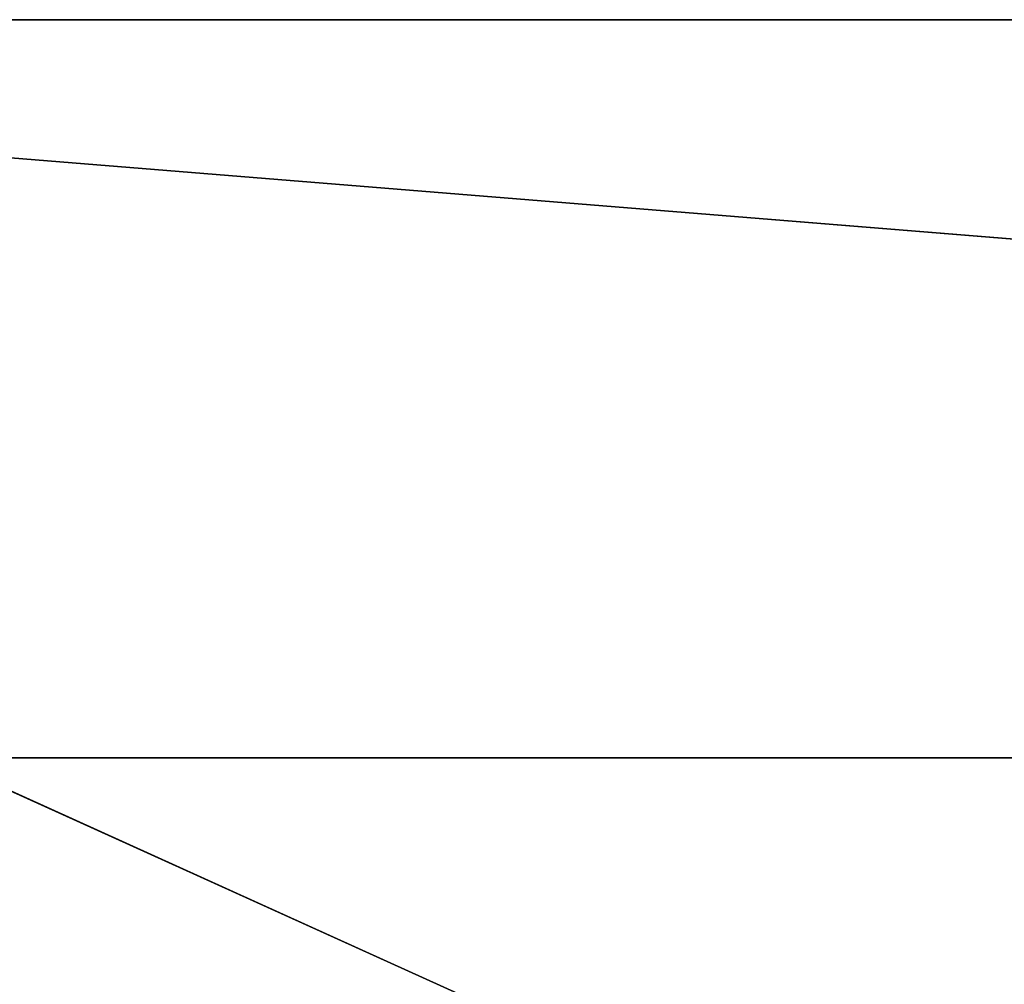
# Model space of a CAD drawing. Extents: x 0 to 40, y 0 to 8.
# Tile 225 of 256: x 10 to 14, y 4.1 to 8. Entities that reach past the tile are written whole.
import ezdxf

# ---------------------------------------------------------------- set-up
doc = ezdxf.new("R2010")
doc.units = 0
doc.header["$LTSCALE"] = 2.54
doc.layers.get('0').update_dxf_attribs({"color": 13, "linetype": 'CONTINUOUS'})

# ---------------------------------------------------------------- blocks, each defined once
blk = doc.blocks.new('P__KA__AZIENKOWA_RAGIO_40C')
at = {"color": 0}
for p, q in [((3, 8), (37, 8)), ((40, 5), (3, 8)), ((40, 5), (3, 8)), ((20, 0.3, 0.15), (3, 8, 0.15)), ((20, 0.3, 0.15), (3, 8, 0.15)), ((37, 8, 0.15), (3, 8, 0.15)), ((37, 8, 0.15), (3, 8, 0.15)), ((37, 8, 0.15), (3, 8)), ((37, 8, 0.15), (3, 8)), ((3, 8), (37, 8)), ((0, 5), (40, 5)), ((0, 5), (40, 5))]:
    blk.add_line(p, q, dxfattribs=at)
mesh = blk.add_polyface(dxfattribs=at)
corners = [(40, 5), (0, 5), (3, 8)]
mesh.append_faces([[corners[k] for k in face] for face in [(0, 1, 2)]], dxfattribs={"color": 0})
mesh = blk.add_polyface(dxfattribs=at)
corners = [(40, 5), (3, 8), (37, 8)]
mesh.append_faces([[corners[k] for k in face] for face in [(0, 1, 2)]], dxfattribs={"color": 0})
mesh = blk.add_polyface(dxfattribs=at)
corners = [(20, 0.3, 0.15), (3, 8, 0.15), (13.8242, 0.3, 0.15)]
mesh.append_faces([[corners[k] for k in face] for face in [(0, 1, 2)]], dxfattribs={"color": 0})
mesh = blk.add_polyface(dxfattribs=at)
corners = [(37, 8, 0.15), (3, 8, 0.15), (20, 0.3, 0.15)]
mesh.append_faces([[corners[k] for k in face] for face in [(0, 1, 2)]], dxfattribs={"color": 0})
mesh = blk.add_polyface(dxfattribs=at)
corners = [(13.8242, 0.3, 0.15), (3, 8, 0.15), (7.6484, 0.3, 0.15)]
mesh.append_faces([[corners[k] for k in face] for face in [(0, 1, 2)]], dxfattribs={"color": 0})
mesh = blk.add_polyface(dxfattribs=at)
corners = [(37, 8, 0.15), (3, 8), (3, 8, 0.15)]
mesh.append_faces([[corners[k] for k in face] for face in [(0, 1, 2)]], dxfattribs={"color": 0})
mesh = blk.add_polyface(dxfattribs=at)
corners = [(37, 8, 0.15), (37, 8), (3, 8)]
mesh.append_faces([[corners[k] for k in face] for face in [(0, 1, 2)]], dxfattribs={"color": 0})
mesh = blk.add_polyface(dxfattribs=at)
corners = [(40, 3), (0, 3), (40, 5)]
mesh.append_faces([[corners[k] for k in face] for face in [(0, 1, 2)]], dxfattribs={"color": 0})
mesh = blk.add_polyface(dxfattribs=at)
corners = [(40, 5), (0, 3), (0, 5)]
mesh.append_faces([[corners[k] for k in face] for face in [(0, 1, 2)]], dxfattribs={"color": 0})

msp = doc.modelspace()

# ---------------------------------------------------------------- block references
at = {"color": 0}
msp.add_blockref('P__KA__AZIENKOWA_RAGIO_40C', (0, 0), dxfattribs=at)

doc.saveas('drawing.dxf')
